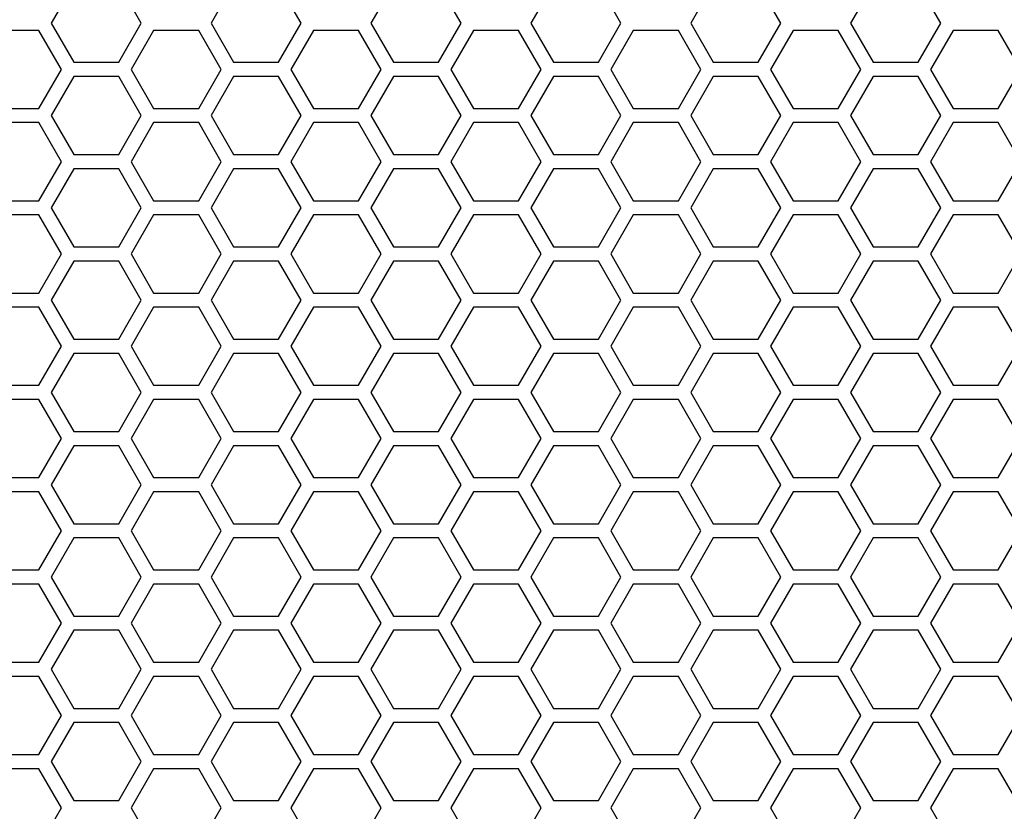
# Model space of a CAD drawing. Header units: millimetres. Extents: x 25 to 1935, y 715 to 2336.
# Tile 14 of 252: x 235 to 263, y 958 to 980. Entities that reach past the tile are written whole.
import ezdxf

# ---------------------------------------------------------------- set-up
doc = ezdxf.new("R2010")
doc.units = ezdxf.units.MM
doc.header["$LTSCALE"] = 2
doc.layers.get('0').update_dxf_attribs({"color": 2})

msp = doc.modelspace()

# ---------------------------------------------------------------- linework, layer by layer
at = {"color": 2, "linetype": 'Continuous', "lineweight": 30}
for p, q in [((236.54, 980.911), (235.904, 979.811)), ((238.445, 979.811), (237.81, 980.911)), ((241.043, 980.911), (240.408, 979.811)), ((242.948, 979.811), (242.313, 980.911)), ((245.546, 980.911), (244.911, 979.811)), ((247.451, 979.811), (246.816, 980.911)), ((250.05, 980.911), (249.414, 979.811)), ((251.955, 979.811), (251.32, 980.911)), ((254.553, 980.911), (253.918, 979.811)), ((256.458, 979.811), (255.823, 980.911)), ((259.056, 980.911), (258.421, 979.811)), ((260.961, 979.811), (260.326, 980.911)), ((235.904, 979.811), (236.54, 978.711)), ((237.81, 978.711), (238.445, 979.811)), ((240.408, 979.811), (241.043, 978.711)), ((242.313, 978.711), (242.948, 979.811)), ((244.911, 979.811), (245.546, 978.711)), ((246.816, 978.711), (247.451, 979.811)), ((249.414, 979.811), (250.05, 978.711)), ((251.32, 978.711), (251.955, 979.811)), ((253.918, 979.811), (254.553, 978.711)), ((255.823, 978.711), (256.458, 979.811)), ((258.421, 979.811), (259.056, 978.711)), ((260.326, 978.711), (260.961, 979.811)), ((235.558, 979.611), (234.288, 979.611)), ((236.193, 978.511), (235.558, 979.611)), ((238.791, 979.611), (238.156, 978.511)), ((240.061, 979.611), (238.791, 979.611)), ((240.696, 978.511), (240.061, 979.611)), ((243.295, 979.611), (242.659, 978.511)), ((244.565, 979.611), (243.295, 979.611)), ((245.2, 978.511), (244.565, 979.611)), ((247.798, 979.611), (247.163, 978.511)), ((249.068, 979.611), (247.798, 979.611)), ((249.703, 978.511), (249.068, 979.611)), ((252.301, 979.611), (251.666, 978.511)), ((253.571, 979.611), (252.301, 979.611)), ((254.206, 978.511), (253.571, 979.611)), ((256.805, 979.611), (256.169, 978.511)), ((258.075, 979.611), (256.805, 979.611)), ((258.71, 978.511), (258.075, 979.611)), ((261.308, 979.611), (260.673, 978.511)), ((262.578, 979.611), (261.308, 979.611)), ((263.213, 978.511), (262.578, 979.611)), ((236.54, 978.711), (237.81, 978.711)), ((241.043, 978.711), (242.313, 978.711)), ((245.546, 978.711), (246.816, 978.711)), ((250.05, 978.711), (251.32, 978.711)), ((254.553, 978.711), (255.823, 978.711)), ((259.056, 978.711), (260.326, 978.711)), ((235.558, 977.411), (236.193, 978.511)), ((238.156, 978.511), (238.791, 977.411)), ((240.061, 977.411), (240.696, 978.511)), ((242.659, 978.511), (243.295, 977.411)), ((244.565, 977.411), (245.2, 978.511)), ((247.163, 978.511), (247.798, 977.411)), ((249.068, 977.411), (249.703, 978.511)), ((251.666, 978.511), (252.301, 977.411)), ((253.571, 977.411), (254.206, 978.511)), ((256.169, 978.511), (256.805, 977.411)), ((258.075, 977.411), (258.71, 978.511)), ((260.673, 978.511), (261.308, 977.411)), ((262.578, 977.411), (263.213, 978.511)), ((236.54, 978.311), (235.904, 977.211)), ((237.81, 978.311), (236.54, 978.311)), ((238.445, 977.211), (237.81, 978.311)), ((241.043, 978.311), (240.408, 977.211)), ((242.313, 978.311), (241.043, 978.311)), ((242.948, 977.211), (242.313, 978.311)), ((245.546, 978.311), (244.911, 977.211)), ((246.816, 978.311), (245.546, 978.311)), ((247.451, 977.211), (246.816, 978.311)), ((250.05, 978.311), (249.414, 977.211)), ((251.32, 978.311), (250.05, 978.311)), ((251.955, 977.211), (251.32, 978.311)), ((254.553, 978.311), (253.918, 977.211)), ((255.823, 978.311), (254.553, 978.311)), ((256.458, 977.211), (255.823, 978.311)), ((259.056, 978.311), (258.421, 977.211)), ((260.326, 978.311), (259.056, 978.311)), ((260.961, 977.211), (260.326, 978.311)), ((234.288, 977.411), (235.558, 977.411)), ((238.791, 977.411), (240.061, 977.411)), ((243.295, 977.411), (244.565, 977.411)), ((247.798, 977.411), (249.068, 977.411)), ((252.301, 977.411), (253.571, 977.411)), ((256.805, 977.411), (258.075, 977.411)), ((261.308, 977.411), (262.578, 977.411)), ((235.558, 977.011), (234.288, 977.011)), ((236.193, 975.911), (235.558, 977.011)), ((235.904, 977.211), (236.54, 976.111)), ((237.81, 976.111), (238.445, 977.211)), ((238.791, 977.011), (238.156, 975.911)), ((240.061, 977.011), (238.791, 977.011)), ((240.696, 975.911), (240.061, 977.011)), ((240.408, 977.211), (241.043, 976.111)), ((242.313, 976.111), (242.948, 977.211)), ((243.295, 977.011), (242.659, 975.911)), ((244.565, 977.011), (243.295, 977.011)), ((245.2, 975.911), (244.565, 977.011)), ((244.911, 977.211), (245.546, 976.111)), ((246.816, 976.111), (247.451, 977.211)), ((247.798, 977.011), (247.163, 975.911)), ((249.068, 977.011), (247.798, 977.011)), ((249.703, 975.911), (249.068, 977.011)), ((249.414, 977.211), (250.05, 976.111)), ((251.32, 976.111), (251.955, 977.211)), ((252.301, 977.011), (251.666, 975.911)), ((253.571, 977.011), (252.301, 977.011)), ((254.206, 975.911), (253.571, 977.011)), ((253.918, 977.211), (254.553, 976.111)), ((255.823, 976.111), (256.458, 977.211)), ((256.805, 977.011), (256.169, 975.911)), ((258.075, 977.011), (256.805, 977.011)), ((258.71, 975.911), (258.075, 977.011)), ((258.421, 977.211), (259.056, 976.111)), ((260.326, 976.111), (260.961, 977.211)), ((261.308, 977.011), (260.673, 975.911)), ((262.578, 977.011), (261.308, 977.011)), ((263.213, 975.911), (262.578, 977.011)), ((235.558, 974.811), (236.193, 975.911)), ((236.54, 976.111), (237.81, 976.111)), ((238.156, 975.911), (238.791, 974.811)), ((240.061, 974.811), (240.696, 975.911)), ((241.043, 976.111), (242.313, 976.111)), ((242.659, 975.911), (243.295, 974.811)), ((244.565, 974.811), (245.2, 975.911)), ((245.546, 976.111), (246.816, 976.111)), ((247.163, 975.911), (247.798, 974.811)), ((249.068, 974.811), (249.703, 975.911)), ((250.05, 976.111), (251.32, 976.111)), ((251.666, 975.911), (252.301, 974.811)), ((253.571, 974.811), (254.206, 975.911)), ((254.553, 976.111), (255.823, 976.111)), ((256.169, 975.911), (256.805, 974.811)), ((258.075, 974.811), (258.71, 975.911)), ((259.056, 976.111), (260.326, 976.111)), ((260.673, 975.911), (261.308, 974.811)), ((262.578, 974.811), (263.213, 975.911)), ((236.54, 975.711), (235.904, 974.611)), ((237.81, 975.711), (236.54, 975.711)), ((238.445, 974.611), (237.81, 975.711)), ((241.043, 975.711), (240.408, 974.611)), ((242.313, 975.711), (241.043, 975.711)), ((242.948, 974.611), (242.313, 975.711)), ((245.546, 975.711), (244.911, 974.611)), ((246.816, 975.711), (245.546, 975.711)), ((247.451, 974.611), (246.816, 975.711)), ((250.05, 975.711), (249.414, 974.611)), ((251.32, 975.711), (250.05, 975.711)), ((251.955, 974.611), (251.32, 975.711)), ((254.553, 975.711), (253.918, 974.611)), ((255.823, 975.711), (254.553, 975.711)), ((256.458, 974.611), (255.823, 975.711)), ((259.056, 975.711), (258.421, 974.611)), ((260.326, 975.711), (259.056, 975.711)), ((260.961, 974.611), (260.326, 975.711)), ((234.288, 974.811), (235.558, 974.811)), ((238.791, 974.811), (240.061, 974.811)), ((243.295, 974.811), (244.565, 974.811)), ((247.798, 974.811), (249.068, 974.811)), ((252.301, 974.811), (253.571, 974.811)), ((256.805, 974.811), (258.075, 974.811)), ((261.308, 974.811), (262.578, 974.811)), ((235.904, 974.611), (236.54, 973.511)), ((237.81, 973.511), (238.445, 974.611)), ((240.408, 974.611), (241.043, 973.511)), ((242.313, 973.511), (242.948, 974.611)), ((244.911, 974.611), (245.546, 973.511)), ((246.816, 973.511), (247.451, 974.611)), ((249.414, 974.611), (250.05, 973.511)), ((251.32, 973.511), (251.955, 974.611)), ((253.918, 974.611), (254.553, 973.511)), ((255.823, 973.511), (256.458, 974.611)), ((258.421, 974.611), (259.056, 973.511)), ((260.326, 973.511), (260.961, 974.611)), ((235.558, 974.411), (234.288, 974.411)), ((236.193, 973.311), (235.558, 974.411)), ((238.791, 974.411), (238.156, 973.311)), ((240.061, 974.411), (238.791, 974.411)), ((240.696, 973.311), (240.061, 974.411)), ((243.295, 974.411), (242.659, 973.311)), ((244.565, 974.411), (243.295, 974.411)), ((245.2, 973.311), (244.565, 974.411)), ((247.798, 974.411), (247.163, 973.311)), ((249.068, 974.411), (247.798, 974.411)), ((249.703, 973.311), (249.068, 974.411)), ((252.301, 974.411), (251.666, 973.311)), ((253.571, 974.411), (252.301, 974.411)), ((254.206, 973.311), (253.571, 974.411)), ((256.805, 974.411), (256.169, 973.311)), ((258.075, 974.411), (256.805, 974.411)), ((258.71, 973.311), (258.075, 974.411)), ((261.308, 974.411), (260.673, 973.311)), ((262.578, 974.411), (261.308, 974.411)), ((263.213, 973.311), (262.578, 974.411)), ((236.54, 973.511), (237.81, 973.511)), ((241.043, 973.511), (242.313, 973.511)), ((245.546, 973.511), (246.816, 973.511)), ((250.05, 973.511), (251.32, 973.511)), ((254.553, 973.511), (255.823, 973.511)), ((259.056, 973.511), (260.326, 973.511)), ((235.558, 972.211), (236.193, 973.311)), ((238.156, 973.311), (238.791, 972.211)), ((240.061, 972.211), (240.696, 973.311)), ((242.659, 973.311), (243.295, 972.211)), ((244.565, 972.211), (245.2, 973.311)), ((247.163, 973.311), (247.798, 972.211)), ((249.068, 972.211), (249.703, 973.311)), ((251.666, 973.311), (252.301, 972.211)), ((253.571, 972.211), (254.206, 973.311)), ((256.169, 973.311), (256.805, 972.211)), ((258.075, 972.211), (258.71, 973.311)), ((260.673, 973.311), (261.308, 972.211)), ((262.578, 972.211), (263.213, 973.311)), ((236.54, 973.111), (235.904, 972.011)), ((237.81, 973.111), (236.54, 973.111)), ((238.445, 972.011), (237.81, 973.111)), ((241.043, 973.111), (240.408, 972.011)), ((242.313, 973.111), (241.043, 973.111)), ((242.948, 972.011), (242.313, 973.111)), ((245.546, 973.111), (244.911, 972.011)), ((246.816, 973.111), (245.546, 973.111)), ((247.451, 972.011), (246.816, 973.111)), ((250.05, 973.111), (249.414, 972.011)), ((251.32, 973.111), (250.05, 973.111)), ((251.955, 972.011), (251.32, 973.111)), ((254.553, 973.111), (253.918, 972.011)), ((255.823, 973.111), (254.553, 973.111)), ((256.458, 972.011), (255.823, 973.111)), ((259.056, 973.111), (258.421, 972.011)), ((260.326, 973.111), (259.056, 973.111)), ((260.961, 972.011), (260.326, 973.111)), ((234.288, 972.211), (235.558, 972.211)), ((235.904, 972.011), (236.54, 970.911)), ((237.81, 970.911), (238.445, 972.011)), ((238.791, 972.211), (240.061, 972.211)), ((240.408, 972.011), (241.043, 970.911)), ((242.313, 970.911), (242.948, 972.011)), ((243.295, 972.211), (244.565, 972.211)), ((244.911, 972.011), (245.546, 970.911)), ((246.816, 970.911), (247.451, 972.011)), ((247.798, 972.211), (249.068, 972.211)), ((249.414, 972.011), (250.05, 970.911)), ((251.32, 970.911), (251.955, 972.011)), ((252.301, 972.211), (253.571, 972.211)), ((253.918, 972.011), (254.553, 970.911)), ((255.823, 970.911), (256.458, 972.011)), ((256.805, 972.211), (258.075, 972.211)), ((258.421, 972.011), (259.056, 970.911)), ((260.326, 970.911), (260.961, 972.011)), ((261.308, 972.211), (262.578, 972.211)), ((235.558, 971.811), (234.288, 971.811)), ((236.193, 970.711), (235.558, 971.811)), ((238.791, 971.811), (238.156, 970.711)), ((240.061, 971.811), (238.791, 971.811)), ((240.696, 970.711), (240.061, 971.811)), ((243.295, 971.811), (242.659, 970.711)), ((244.565, 971.811), (243.295, 971.811)), ((245.2, 970.711), (244.565, 971.811)), ((247.798, 971.811), (247.163, 970.711)), ((249.068, 971.811), (247.798, 971.811)), ((249.703, 970.711), (249.068, 971.811)), ((252.301, 971.811), (251.666, 970.711)), ((253.571, 971.811), (252.301, 971.811)), ((254.206, 970.711), (253.571, 971.811)), ((256.805, 971.811), (256.169, 970.711)), ((258.075, 971.811), (256.805, 971.811)), ((258.71, 970.711), (258.075, 971.811)), ((261.308, 971.811), (260.673, 970.711)), ((262.578, 971.811), (261.308, 971.811)), ((263.213, 970.711), (262.578, 971.811)), ((236.54, 970.911), (237.81, 970.911)), ((241.043, 970.911), (242.313, 970.911)), ((245.546, 970.911), (246.816, 970.911)), ((250.05, 970.911), (251.32, 970.911)), ((254.553, 970.911), (255.823, 970.911)), ((259.056, 970.911), (260.326, 970.911)), ((235.558, 969.611), (236.193, 970.711)), ((238.156, 970.711), (238.791, 969.611)), ((240.061, 969.611), (240.696, 970.711)), ((242.659, 970.711), (243.295, 969.611)), ((244.565, 969.611), (245.2, 970.711)), ((247.163, 970.711), (247.798, 969.611)), ((249.068, 969.611), (249.703, 970.711)), ((251.666, 970.711), (252.301, 969.611)), ((253.571, 969.611), (254.206, 970.711)), ((256.169, 970.711), (256.805, 969.611)), ((258.075, 969.611), (258.71, 970.711)), ((260.673, 970.711), (261.308, 969.611)), ((262.578, 969.611), (263.213, 970.711)), ((236.54, 970.511), (235.904, 969.411)), ((237.81, 970.511), (236.54, 970.511)), ((238.445, 969.411), (237.81, 970.511)), ((241.043, 970.511), (240.408, 969.411)), ((242.313, 970.511), (241.043, 970.511)), ((242.948, 969.411), (242.313, 970.511)), ((245.546, 970.511), (244.911, 969.411)), ((246.816, 970.511), (245.546, 970.511)), ((247.451, 969.411), (246.816, 970.511)), ((250.05, 970.511), (249.414, 969.411)), ((251.32, 970.511), (250.05, 970.511)), ((251.955, 969.411), (251.32, 970.511)), ((254.553, 970.511), (253.918, 969.411)), ((255.823, 970.511), (254.553, 970.511)), ((256.458, 969.411), (255.823, 970.511)), ((259.056, 970.511), (258.421, 969.411)), ((260.326, 970.511), (259.056, 970.511)), ((260.961, 969.411), (260.326, 970.511)), ((234.288, 969.611), (235.558, 969.611)), ((238.791, 969.611), (240.061, 969.611)), ((243.295, 969.611), (244.565, 969.611)), ((247.798, 969.611), (249.068, 969.611)), ((252.301, 969.611), (253.571, 969.611)), ((256.805, 969.611), (258.075, 969.611)), ((261.308, 969.611), (262.578, 969.611)), ((235.904, 969.411), (236.54, 968.311)), ((237.81, 968.311), (238.445, 969.411)), ((240.408, 969.411), (241.043, 968.311)), ((242.313, 968.311), (242.948, 969.411)), ((244.911, 969.411), (245.546, 968.311)), ((246.816, 968.311), (247.451, 969.411)), ((249.414, 969.411), (250.05, 968.311)), ((251.32, 968.311), (251.955, 969.411)), ((253.918, 969.411), (254.553, 968.311)), ((255.823, 968.311), (256.458, 969.411)), ((258.421, 969.411), (259.056, 968.311)), ((260.326, 968.311), (260.961, 969.411)), ((235.558, 969.211), (234.288, 969.211)), ((236.193, 968.111), (235.558, 969.211)), ((238.791, 969.211), (238.156, 968.111)), ((240.061, 969.211), (238.791, 969.211)), ((240.696, 968.111), (240.061, 969.211)), ((243.295, 969.211), (242.659, 968.111)), ((244.565, 969.211), (243.295, 969.211)), ((245.2, 968.111), (244.565, 969.211)), ((247.798, 969.211), (247.163, 968.111)), ((249.068, 969.211), (247.798, 969.211)), ((249.703, 968.111), (249.068, 969.211)), ((252.301, 969.211), (251.666, 968.111)), ((253.571, 969.211), (252.301, 969.211)), ((254.206, 968.111), (253.571, 969.211)), ((256.805, 969.211), (256.169, 968.111)), ((258.075, 969.211), (256.805, 969.211)), ((258.71, 968.111), (258.075, 969.211)), ((261.308, 969.211), (260.673, 968.111)), ((262.578, 969.211), (261.308, 969.211)), ((263.213, 968.111), (262.578, 969.211)), ((236.54, 968.311), (237.81, 968.311)), ((241.043, 968.311), (242.313, 968.311)), ((245.546, 968.311), (246.816, 968.311)), ((250.05, 968.311), (251.32, 968.311)), ((254.553, 968.311), (255.823, 968.311)), ((259.056, 968.311), (260.326, 968.311)), ((235.558, 967.011), (236.193, 968.111)), ((236.54, 967.911), (235.904, 966.811)), ((237.81, 967.911), (236.54, 967.911)), ((238.445, 966.811), (237.81, 967.911)), ((238.156, 968.111), (238.791, 967.011)), ((240.061, 967.011), (240.696, 968.111)), ((241.043, 967.911), (240.408, 966.811)), ((242.313, 967.911), (241.043, 967.911)), ((242.948, 966.811), (242.313, 967.911)), ((242.659, 968.111), (243.295, 967.011)), ((244.565, 967.011), (245.2, 968.111)), ((245.546, 967.911), (244.911, 966.811)), ((246.816, 967.911), (245.546, 967.911)), ((247.451, 966.811), (246.816, 967.911)), ((247.163, 968.111), (247.798, 967.011)), ((249.068, 967.011), (249.703, 968.111)), ((250.05, 967.911), (249.414, 966.811)), ((251.32, 967.911), (250.05, 967.911)), ((251.955, 966.811), (251.32, 967.911)), ((251.666, 968.111), (252.301, 967.011)), ((253.571, 967.011), (254.206, 968.111)), ((254.553, 967.911), (253.918, 966.811)), ((255.823, 967.911), (254.553, 967.911)), ((256.458, 966.811), (255.823, 967.911)), ((256.169, 968.111), (256.805, 967.011)), ((258.075, 967.011), (258.71, 968.111)), ((259.056, 967.911), (258.421, 966.811)), ((260.326, 967.911), (259.056, 967.911)), ((260.961, 966.811), (260.326, 967.911)), ((260.673, 968.111), (261.308, 967.011)), ((262.578, 967.011), (263.213, 968.111)), ((234.288, 967.011), (235.558, 967.011)), ((238.791, 967.011), (240.061, 967.011)), ((243.295, 967.011), (244.565, 967.011)), ((247.798, 967.011), (249.068, 967.011)), ((252.301, 967.011), (253.571, 967.011)), ((256.805, 967.011), (258.075, 967.011)), ((261.308, 967.011), (262.578, 967.011)), ((235.904, 966.811), (236.54, 965.711)), ((237.81, 965.711), (238.445, 966.811)), ((240.408, 966.811), (241.043, 965.711)), ((242.313, 965.711), (242.948, 966.811)), ((244.911, 966.811), (245.546, 965.711)), ((246.816, 965.711), (247.451, 966.811)), ((249.414, 966.811), (250.05, 965.711)), ((251.32, 965.711), (251.955, 966.811)), ((253.918, 966.811), (254.553, 965.711)), ((255.823, 965.711), (256.458, 966.811)), ((258.421, 966.811), (259.056, 965.711)), ((260.326, 965.711), (260.961, 966.811)), ((235.558, 966.611), (234.288, 966.611)), ((236.193, 965.511), (235.558, 966.611)), ((238.791, 966.611), (238.156, 965.511)), ((240.061, 966.611), (238.791, 966.611)), ((240.696, 965.511), (240.061, 966.611)), ((243.295, 966.611), (242.659, 965.511)), ((244.565, 966.611), (243.295, 966.611)), ((245.2, 965.511), (244.565, 966.611)), ((247.798, 966.611), (247.163, 965.511)), ((249.068, 966.611), (247.798, 966.611)), ((249.703, 965.511), (249.068, 966.611)), ((252.301, 966.611), (251.666, 965.511)), ((253.571, 966.611), (252.301, 966.611)), ((254.206, 965.511), (253.571, 966.611)), ((256.805, 966.611), (256.169, 965.511)), ((258.075, 966.611), (256.805, 966.611)), ((258.71, 965.511), (258.075, 966.611)), ((261.308, 966.611), (260.673, 965.511)), ((262.578, 966.611), (261.308, 966.611)), ((263.213, 965.511), (262.578, 966.611)), ((236.54, 965.711), (237.81, 965.711)), ((241.043, 965.711), (242.313, 965.711)), ((245.546, 965.711), (246.816, 965.711)), ((250.05, 965.711), (251.32, 965.711)), ((254.553, 965.711), (255.823, 965.711)), ((259.056, 965.711), (260.326, 965.711)), ((235.558, 964.411), (236.193, 965.511)), ((238.156, 965.511), (238.791, 964.411)), ((240.061, 964.411), (240.696, 965.511)), ((242.659, 965.511), (243.295, 964.411)), ((244.565, 964.411), (245.2, 965.511)), ((247.163, 965.511), (247.798, 964.411)), ((249.068, 964.411), (249.703, 965.511)), ((251.666, 965.511), (252.301, 964.411)), ((253.571, 964.411), (254.206, 965.511)), ((256.169, 965.511), (256.805, 964.411)), ((258.075, 964.411), (258.71, 965.511)), ((260.673, 965.511), (261.308, 964.411)), ((262.578, 964.411), (263.213, 965.511)), ((236.54, 965.311), (235.904, 964.211)), ((237.81, 965.311), (236.54, 965.311)), ((238.445, 964.211), (237.81, 965.311)), ((241.043, 965.311), (240.408, 964.211)), ((242.313, 965.311), (241.043, 965.311)), ((242.948, 964.211), (242.313, 965.311)), ((245.546, 965.311), (244.911, 964.211)), ((246.816, 965.311), (245.546, 965.311)), ((247.451, 964.211), (246.816, 965.311)), ((250.05, 965.311), (249.414, 964.211)), ((251.32, 965.311), (250.05, 965.311)), ((251.955, 964.211), (251.32, 965.311)), ((254.553, 965.311), (253.918, 964.211)), ((255.823, 965.311), (254.553, 965.311)), ((256.458, 964.211), (255.823, 965.311)), ((259.056, 965.311), (258.421, 964.211)), ((260.326, 965.311), (259.056, 965.311)), ((260.961, 964.211), (260.326, 965.311)), ((234.288, 964.411), (235.558, 964.411)), ((238.791, 964.411), (240.061, 964.411)), ((243.295, 964.411), (244.565, 964.411)), ((247.798, 964.411), (249.068, 964.411)), ((252.301, 964.411), (253.571, 964.411)), ((256.805, 964.411), (258.075, 964.411)), ((261.308, 964.411), (262.578, 964.411)), ((235.558, 964.011), (234.288, 964.011)), ((236.193, 962.911), (235.558, 964.011)), ((235.904, 964.211), (236.54, 963.111)), ((237.81, 963.111), (238.445, 964.211)), ((238.791, 964.011), (238.156, 962.911)), ((240.061, 964.011), (238.791, 964.011)), ((240.696, 962.911), (240.061, 964.011)), ((240.408, 964.211), (241.043, 963.111)), ((242.313, 963.111), (242.948, 964.211)), ((243.295, 964.011), (242.659, 962.911)), ((244.565, 964.011), (243.295, 964.011)), ((245.2, 962.911), (244.565, 964.011)), ((244.911, 964.211), (245.546, 963.111)), ((246.816, 963.111), (247.451, 964.211)), ((247.798, 964.011), (247.163, 962.911)), ((249.068, 964.011), (247.798, 964.011)), ((249.703, 962.911), (249.068, 964.011)), ((249.414, 964.211), (250.05, 963.111)), ((251.32, 963.111), (251.955, 964.211)), ((252.301, 964.011), (251.666, 962.911)), ((253.571, 964.011), (252.301, 964.011)), ((254.206, 962.911), (253.571, 964.011)), ((253.918, 964.211), (254.553, 963.111)), ((255.823, 963.111), (256.458, 964.211)), ((256.805, 964.011), (256.169, 962.911)), ((258.075, 964.011), (256.805, 964.011)), ((258.71, 962.911), (258.075, 964.011)), ((258.421, 964.211), (259.056, 963.111)), ((260.326, 963.111), (260.961, 964.211)), ((261.308, 964.011), (260.673, 962.911)), ((262.578, 964.011), (261.308, 964.011)), ((263.213, 962.911), (262.578, 964.011)), ((235.558, 961.811), (236.193, 962.911)), ((236.54, 963.111), (237.81, 963.111)), ((238.156, 962.911), (238.791, 961.811)), ((240.061, 961.811), (240.696, 962.911)), ((241.043, 963.111), (242.313, 963.111)), ((242.659, 962.911), (243.295, 961.811)), ((244.565, 961.811), (245.2, 962.911)), ((245.546, 963.111), (246.816, 963.111)), ((247.163, 962.911), (247.798, 961.811)), ((249.068, 961.811), (249.703, 962.911)), ((250.05, 963.111), (251.32, 963.111)), ((251.666, 962.911), (252.301, 961.811)), ((253.571, 961.811), (254.206, 962.911)), ((254.553, 963.111), (255.823, 963.111)), ((256.169, 962.911), (256.805, 961.811)), ((258.075, 961.811), (258.71, 962.911)), ((259.056, 963.111), (260.326, 963.111)), ((260.673, 962.911), (261.308, 961.811)), ((262.578, 961.811), (263.213, 962.911)), ((236.54, 962.711), (235.904, 961.611)), ((237.81, 962.711), (236.54, 962.711)), ((238.445, 961.611), (237.81, 962.711)), ((241.043, 962.711), (240.408, 961.611)), ((242.313, 962.711), (241.043, 962.711)), ((242.948, 961.611), (242.313, 962.711)), ((245.546, 962.711), (244.911, 961.611)), ((246.816, 962.711), (245.546, 962.711)), ((247.451, 961.611), (246.816, 962.711)), ((250.05, 962.711), (249.414, 961.611)), ((251.32, 962.711), (250.05, 962.711)), ((251.955, 961.611), (251.32, 962.711)), ((254.553, 962.711), (253.918, 961.611)), ((255.823, 962.711), (254.553, 962.711)), ((256.458, 961.611), (255.823, 962.711)), ((259.056, 962.711), (258.421, 961.611)), ((260.326, 962.711), (259.056, 962.711)), ((260.961, 961.611), (260.326, 962.711)), ((234.288, 961.811), (235.558, 961.811)), ((238.791, 961.811), (240.061, 961.811)), ((243.295, 961.811), (244.565, 961.811)), ((247.798, 961.811), (249.068, 961.811)), ((252.301, 961.811), (253.571, 961.811)), ((256.805, 961.811), (258.075, 961.811)), ((261.308, 961.811), (262.578, 961.811)), ((235.904, 961.611), (236.54, 960.511)), ((237.81, 960.511), (238.445, 961.611)), ((240.408, 961.611), (241.043, 960.511)), ((242.313, 960.511), (242.948, 961.611)), ((244.911, 961.611), (245.546, 960.511)), ((246.816, 960.511), (247.451, 961.611)), ((249.414, 961.611), (250.05, 960.511)), ((251.32, 960.511), (251.955, 961.611)), ((253.918, 961.611), (254.553, 960.511)), ((255.823, 960.511), (256.458, 961.611)), ((258.421, 961.611), (259.056, 960.511)), ((260.326, 960.511), (260.961, 961.611)), ((235.558, 961.411), (234.288, 961.411)), ((236.193, 960.311), (235.558, 961.411)), ((238.791, 961.411), (238.156, 960.311)), ((240.061, 961.411), (238.791, 961.411)), ((240.696, 960.311), (240.061, 961.411)), ((243.295, 961.411), (242.659, 960.311)), ((244.565, 961.411), (243.295, 961.411)), ((245.2, 960.311), (244.565, 961.411)), ((247.798, 961.411), (247.163, 960.311)), ((249.068, 961.411), (247.798, 961.411)), ((249.703, 960.311), (249.068, 961.411)), ((252.301, 961.411), (251.666, 960.311)), ((253.571, 961.411), (252.301, 961.411)), ((254.206, 960.311), (253.571, 961.411)), ((256.805, 961.411), (256.169, 960.311)), ((258.075, 961.411), (256.805, 961.411)), ((258.71, 960.311), (258.075, 961.411)), ((261.308, 961.411), (260.673, 960.311)), ((262.578, 961.411), (261.308, 961.411)), ((263.213, 960.311), (262.578, 961.411)), ((236.54, 960.511), (237.81, 960.511)), ((241.043, 960.511), (242.313, 960.511)), ((245.546, 960.511), (246.816, 960.511)), ((250.05, 960.511), (251.32, 960.511)), ((254.553, 960.511), (255.823, 960.511)), ((259.056, 960.511), (260.326, 960.511)), ((235.558, 959.211), (236.193, 960.311)), ((236.54, 960.111), (235.904, 959.011)), ((237.81, 960.111), (236.54, 960.111)), ((238.445, 959.011), (237.81, 960.111)), ((238.156, 960.311), (238.791, 959.211)), ((240.061, 959.211), (240.696, 960.311)), ((241.043, 960.111), (240.408, 959.011)), ((242.313, 960.111), (241.043, 960.111)), ((242.948, 959.011), (242.313, 960.111)), ((242.659, 960.311), (243.295, 959.211)), ((244.565, 959.211), (245.2, 960.311)), ((245.546, 960.111), (244.911, 959.011)), ((246.816, 960.111), (245.546, 960.111)), ((247.451, 959.011), (246.816, 960.111)), ((247.163, 960.311), (247.798, 959.211)), ((249.068, 959.211), (249.703, 960.311)), ((250.05, 960.111), (249.414, 959.011)), ((251.32, 960.111), (250.05, 960.111)), ((251.955, 959.011), (251.32, 960.111)), ((251.666, 960.311), (252.301, 959.211)), ((253.571, 959.211), (254.206, 960.311)), ((254.553, 960.111), (253.918, 959.011)), ((255.823, 960.111), (254.553, 960.111)), ((256.458, 959.011), (255.823, 960.111)), ((256.169, 960.311), (256.805, 959.211)), ((258.075, 959.211), (258.71, 960.311)), ((259.056, 960.111), (258.421, 959.011)), ((260.326, 960.111), (259.056, 960.111)), ((260.961, 959.011), (260.326, 960.111)), ((260.673, 960.311), (261.308, 959.211)), ((262.578, 959.211), (263.213, 960.311)), ((234.288, 959.211), (235.558, 959.211)), ((235.904, 959.011), (236.54, 957.911)), ((237.81, 957.911), (238.445, 959.011)), ((238.791, 959.211), (240.061, 959.211)), ((240.408, 959.011), (241.043, 957.911)), ((242.313, 957.911), (242.948, 959.011)), ((243.295, 959.211), (244.565, 959.211)), ((244.911, 959.011), (245.546, 957.911)), ((246.816, 957.911), (247.451, 959.011)), ((247.798, 959.211), (249.068, 959.211)), ((249.414, 959.011), (250.05, 957.911)), ((251.32, 957.911), (251.955, 959.011)), ((252.301, 959.211), (253.571, 959.211)), ((253.918, 959.011), (254.553, 957.911)), ((255.823, 957.911), (256.458, 959.011)), ((256.805, 959.211), (258.075, 959.211)), ((258.421, 959.011), (259.056, 957.911)), ((260.326, 957.911), (260.961, 959.011)), ((261.308, 959.211), (262.578, 959.211)), ((235.558, 958.811), (234.288, 958.811)), ((236.193, 957.711), (235.558, 958.811)), ((238.791, 958.811), (238.156, 957.711)), ((240.061, 958.811), (238.791, 958.811)), ((240.696, 957.711), (240.061, 958.811)), ((243.295, 958.811), (242.659, 957.711)), ((244.565, 958.811), (243.295, 958.811)), ((245.2, 957.711), (244.565, 958.811)), ((247.798, 958.811), (247.163, 957.711)), ((249.068, 958.811), (247.798, 958.811)), ((249.703, 957.711), (249.068, 958.811)), ((252.301, 958.811), (251.666, 957.711)), ((253.571, 958.811), (252.301, 958.811)), ((254.206, 957.711), (253.571, 958.811)), ((256.805, 958.811), (256.169, 957.711)), ((258.075, 958.811), (256.805, 958.811)), ((258.71, 957.711), (258.075, 958.811)), ((261.308, 958.811), (260.673, 957.711)), ((262.578, 958.811), (261.308, 958.811)), ((263.213, 957.711), (262.578, 958.811)), ((236.54, 957.911), (237.81, 957.911)), ((241.043, 957.911), (242.313, 957.911)), ((245.546, 957.911), (246.816, 957.911)), ((250.05, 957.911), (251.32, 957.911)), ((254.553, 957.911), (255.823, 957.911)), ((259.056, 957.911), (260.326, 957.911)), ((235.558, 956.611), (236.193, 957.711)), ((238.156, 957.711), (238.791, 956.611)), ((240.061, 956.611), (240.696, 957.711)), ((242.659, 957.711), (243.295, 956.611)), ((244.565, 956.611), (245.2, 957.711)), ((247.163, 957.711), (247.798, 956.611)), ((249.068, 956.611), (249.703, 957.711)), ((251.666, 957.711), (252.301, 956.611)), ((253.571, 956.611), (254.206, 957.711)), ((256.169, 957.711), (256.805, 956.611)), ((258.075, 956.611), (258.71, 957.711)), ((260.673, 957.711), (261.308, 956.611))]:
    msp.add_line(p, q, dxfattribs=at)

doc.saveas('drawing.dxf')
